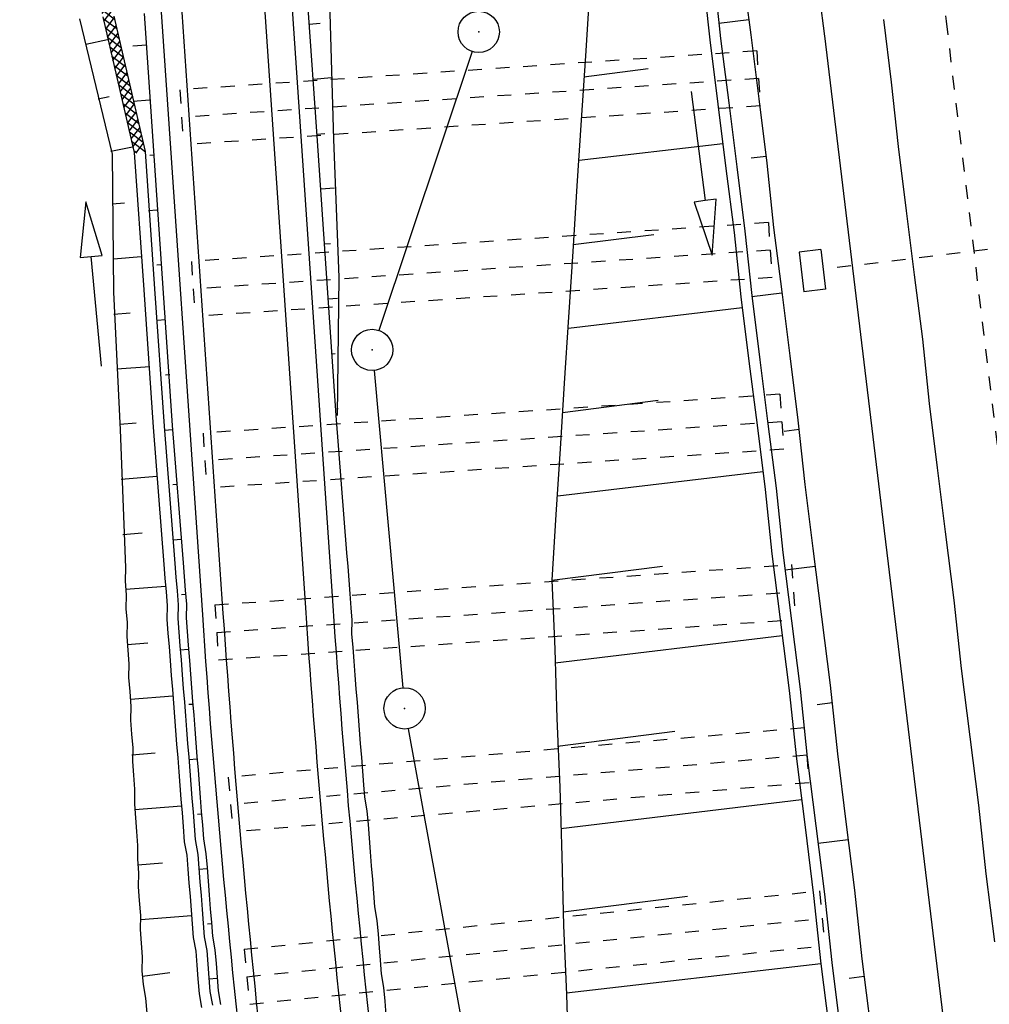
# Model space of a CAD drawing. Extents: x 447693 to 448165, y 439527 to 440695.
# Tile 48 of 88: x 447856 to 447891, y 440009 to 440045. Entities that reach past the tile are written whole.
import ezdxf

# ---------------------------------------------------------------- set-up
doc = ezdxf.new("R2010")
doc.units = 0
doc.header["$LTSCALE"] = 2
doc.header["$MEASUREMENT"] = 0
for name, pattern in [('ACAD_ISO05W100', [0.5, 0.25, -0.25]), ('ACAD_ISO10W100W', [0.5, 0.25, -0.25]), ('AUSGEZOGEN', [0]), ('PUNKTX2', [0.5, 0.25, -0.25]), ('STRICHLINIEX2', [0.5, 0.25, -0.25])]:
    doc.linetypes.add(name, pattern=pattern)
doc.layers.get('0').update_dxf_attribs({"linetype": 'AUSGEZOGEN'})
for name, color, linetype in [('209-GRENZL-BAB', 7, 'AUSGEZOGEN'), ('209-GRENZP-BAB', 7, 'AUSGEZOGEN'), ('DB-Bahnachse', 7, 'CONTINUOUS'), ('DB-Gleisachse', 7, 'CONTINUOUS'), ('DB-GRABEN', 15, 'AUSGEZOGEN'), ('DB-HZV-Stützscheiben', 15, 'CONTINUOUS'), ('DB-Ingenieurbauwerke', 15, 'CONTINUOUS'), ('DB-Kabelanlagen', 15, 'CONTINUOUS'), ('DB-Wegboeschungen', 15, 'CONTINUOUS'), ('DB-Wege', 15, 'CONTINUOUS'), ('FBRTOP', 250, 'AUSGEZOGEN')]:
    doc.layers.add(name, color=color, linetype=linetype)

# ---------------------------------------------------------------- blocks, each defined once
blk = doc.blocks.new('*X381')
at = {"color": 0, "linetype": 'ByBlock'}
for p, q in [((-324358.7252711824, -147758.806669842), (-323920.8525246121, -147320.9339232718)), ((-323912.8015521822, -147338.5127695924), (-323929.5717645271, -147321.7425572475)), ((-328216.7132677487, -148116.616099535), (-327778.8245818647, -147678.727413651)), ((-327642.7071871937, -148063.3798560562), (-328006.2663735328, -147699.820669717)), ((-327865.9870862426, -148084.0879695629), (-327428.0998493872, -147646.2007327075)), ((-327351.5157139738, -148036.373277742), (-327715.073901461, -147672.8150902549)), ((-327515.2609047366, -148051.5598395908), (-327077.3751169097, -147613.6740517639)), ((-327060.3242407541, -148009.3666994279), (-327423.8814293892, -147645.8095107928)), ((-327164.5347232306, -148019.0317096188), (-326726.6503844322, -147581.1473708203)), ((-326769.1327675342, -147982.3601211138), (-327132.6889573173, -147618.8039313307)), ((-326477.9412943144, -147955.3535427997), (-326841.4964852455, -147591.7983518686)), ((-326813.8085417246, -147986.5035796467), (-326375.9256519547, -147548.6206898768)), ((-326186.7498210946, -147928.3469644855), (-326550.3040131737, -147564.7927724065)), ((-326463.0823602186, -147953.9754496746), (-326025.2009194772, -147516.0940089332)), ((-325895.5583478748, -147901.3403861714), (-326259.1115411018, -147537.7871929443)), ((-326112.3561787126, -147921.4473197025), (-325674.4761869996, -147483.5673279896)), ((-325604.366874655, -147874.3338078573), (-325967.91906903, -147510.7816134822)), ((-325761.6299972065, -147888.9191897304), (-325323.7514545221, -147451.0406470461)), ((-325313.1754014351, -147847.3272295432), (-325676.7265969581, -147483.7760340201)), ((-325410.9038157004, -147856.3910597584), (-324973.0267220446, -147418.5139661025)), ((-325021.9839282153, -147820.320651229), (-325385.5341248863, -147456.770454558)), ((-324730.7924549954, -147793.3140729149), (-325094.3416528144, -147429.7648750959)), ((-325060.1776341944, -147823.8629297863), (-324622.3019895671, -147385.9872851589)), ((-324439.6009817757, -147766.3074946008), (-324803.1491807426, -147402.7592956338)), ((-324709.4514526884, -147791.3347998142), (-324271.5772570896, -147353.4606042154)), ((-324148.4095085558, -147739.3009162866), (-324511.9567086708, -147375.7537161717)), ((-323912.8015521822, -147656.7108211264), (-324220.764236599, -147348.7481367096)), ((-324007.9990896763, -147726.27853987), (-323912.8015521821, -147631.0810023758)), ((-332074.6891228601, -148474.413387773), (-331636.8083233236, -148036.5325882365)), ((-331428.2043186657, -148414.4573945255), (-331791.7582500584, -148050.9034631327)), ((-331723.9643141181, -148441.886630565), (-331286.0820655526, -148004.0043819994)), ((-331137.0118991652, -148387.451762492), (-331500.5668294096, -148023.8968322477)), ((-331373.2395053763, -148409.3598733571), (-330935.3558077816, -147971.4761757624)), ((-330845.8194796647, -148360.4461304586), (-331209.3754087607, -147996.8902013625)), ((-331022.5146966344, -148376.8331161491), (-330584.6295500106, -147938.9479695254)), ((-330554.6270601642, -148333.4404984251), (-330918.1839881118, -147969.8835704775)), ((-330671.7898878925, -148344.3063589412), (-330233.9032922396, -147906.4197632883)), ((-330263.4346406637, -148306.4348663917), (-330626.992567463, -147942.8769395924)), ((-329972.2422211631, -148279.4292343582), (-330335.8011468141, -147915.8703087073)), ((-330321.0650791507, -148311.7796017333), (-329883.1770344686, -147873.8915570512)), ((-329681.0498016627, -148252.4236023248), (-330044.6097261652, -147888.8636778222)), ((-329970.3402704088, -148279.2528445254), (-329532.4507766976, -147841.3633508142)), ((-329389.8573821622, -148225.4179702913), (-329753.4183055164, -147861.8570469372)), ((-329619.6154616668, -148246.7260873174), (-329181.7245189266, -147808.8351445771)), ((-329098.6649626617, -148198.4123382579), (-329462.2268848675, -147834.8504160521)), ((-329268.890652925, -148214.1993301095), (-328830.9987792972, -147776.3074564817)), ((-328807.473080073, -148171.4061693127), (-329171.0354642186, -147807.843785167)), ((-328918.1656307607, -148181.6723594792), (-328480.2740468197, -147743.7807755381)), ((-328516.2816068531, -148144.3995909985), (-328879.8437897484, -147780.8374081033)), ((-328225.0901336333, -148117.3930126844), (-328588.6513176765, -147753.8318286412)), ((-328567.4394492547, -148149.1442295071), (-328129.5493143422, -147711.2540945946)), ((-327933.8986604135, -148090.3864343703), (-328297.4588456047, -147726.8262491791)), ((-335953.8207457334, -148853.3664437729), (-335511.3861556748, -148410.9318537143)), ((-335599.2422054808, -148816.9859550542), (-335156.8076154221, -148374.5513649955)), ((-335202.9144702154, -148776.321912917), (-335563.0080198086, -148416.2283633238)), ((-334914.3261725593, -148746.7121590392), (-335274.4197221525, -148386.618609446)), ((-335244.6636652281, -148780.6054663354), (-334802.2290751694, -148338.1708762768)), ((-334625.7378749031, -148717.1024051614), (-334985.8314244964, -148357.0088555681)), ((-334890.0851249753, -148744.2249776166), (-334447.6505349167, -148301.7903875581)), ((-334337.149577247, -148687.4926512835), (-334697.2431268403, -148327.3991016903)), ((-334535.5065847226, -148707.8444888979), (-334093.071994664, -148265.4098988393)), ((-334048.5612795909, -148657.8828974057), (-334408.6548291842, -148297.7893478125)), ((-334180.9280444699, -148671.4640001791), (-333741.1658699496, -148231.7018256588)), ((-333757.7436746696, -148630.5024507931), (-334120.0665315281, -148268.1795939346)), ((-333466.5512551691, -148603.4968187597), (-333830.0981946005, -148239.9498793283)), ((-333828.3131665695, -148637.0471738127), (-333390.4396121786, -148199.1736194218)), ((-333175.3588356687, -148576.4911867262), (-333538.9067739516, -148212.9432484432)), ((-333477.5883578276, -148604.5204166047), (-333039.7133544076, -148166.6454131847)), ((-332884.1664161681, -148549.4855546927), (-333247.7153533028, -148185.9366175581)), ((-333126.8635490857, -148571.9936593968), (-332688.9870966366, -148134.1172069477)), ((-332592.9739966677, -148522.4799226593), (-332956.5239326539, -148158.929986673)), ((-332776.1387403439, -148539.4669021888), (-332338.2608388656, -148101.5890007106)), ((-332301.7815771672, -148495.4742906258), (-332665.332512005, -148131.9233557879)), ((-332425.4139316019, -148506.9401449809), (-331987.5345810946, -148069.0607944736)), ((-332010.5891576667, -148468.4686585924), (-332374.1410913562, -148104.9167249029)), ((-331719.3967381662, -148441.4630265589), (-332082.9496707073, -148077.9100940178)), ((-341050.9296257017, -149177.504550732), (-340650.2453120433, -148776.8202370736)), ((-340731.60795213, -149176.3809286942), (-340330.9236384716, -148775.6966150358)), ((-340214.0435247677, -149174.5597344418), (-340611.917887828, -148776.6853713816)), ((-340412.2862785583, -149175.2573066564), (-340011.6019648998, -148774.572992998)), ((-339896.9612154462, -149173.4439922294), (-340294.8355785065, -148775.5696291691)), ((-340092.9646049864, -149174.1336846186), (-339692.280291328, -148773.4493709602)), ((-339579.8789061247, -149172.3282500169), (-339977.753269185, -148774.4538869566)), ((-339773.6429314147, -149173.0100625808), (-339372.9586177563, -148772.3257489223)), ((-339262.7965968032, -149171.2125078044), (-339660.6709598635, -148773.3381447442)), ((-339454.3212578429, -149171.8864405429), (-339053.6369441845, -148771.2021268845)), ((-338954.5623397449, -149161.2487133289), (-339343.588650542, -148772.2224025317)), ((-339134.9995842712, -149170.7628185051), (-338702.5930179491, -148738.3562521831)), ((-338665.9740420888, -149131.638959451), (-339026.5063412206, -148771.1066603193)), ((-338790.449067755, -149144.4103535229), (-338348.0144776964, -148701.9757634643)), ((-338377.3857444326, -149102.0292055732), (-338737.4792940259, -148741.9356559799)), ((-338088.7974467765, -149072.4194516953), (-338448.8909963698, -148712.3259021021)), ((-338435.8705275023, -149108.0298648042), (-337993.4359374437, -148665.5952747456)), ((-337800.2091491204, -149042.8096978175), (-338160.3026987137, -148682.7161482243)), ((-338081.2919872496, -149071.6493760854), (-337638.857397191, -148629.2147860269)), ((-337511.6208514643, -149013.1999439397), (-337871.7144010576, -148653.1063943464)), ((-337726.7134469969, -149035.2688873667), (-337284.2788569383, -148592.8342973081)), ((-337223.0325538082, -148983.5901900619), (-337583.1261034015, -148623.4966404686)), ((-337372.1349067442, -148998.8883986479), (-336929.7003166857, -148556.4538085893)), ((-336934.4442561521, -148953.980436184), (-337294.5378057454, -148593.8868865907)), ((-337017.5563664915, -148962.5079099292), (-336575.121776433, -148520.0733198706)), ((-336645.855958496, -148924.3706823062), (-337005.9495080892, -148564.2771327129)), ((-336357.2676608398, -148894.7609284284), (-336717.3612104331, -148534.6673788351)), ((-336662.9778262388, -148926.1274212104), (-336220.5432361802, -148483.6928311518)), ((-336068.6793631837, -148865.1511745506), (-336428.772912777, -148505.0576249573)), ((-336308.3992859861, -148889.7469324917), (-335865.9646959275, -148447.3123424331)), ((-335780.0910655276, -148835.5414206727), (-336140.1846151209, -148475.4478710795)), ((-335491.5027678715, -148805.9316667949), (-335851.5963174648, -148445.8381172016)), ((-344053.8407824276, -148998.4351921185), (-343843.4620477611, -148788.0564574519)), ((-343701.948927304, -149186.8328987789), (-344053.8407824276, -148834.9410436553)), ((-343924.8246878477, -149187.6171490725), (-343524.1403741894, -148786.9328354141)), ((-343384.8666179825, -149185.7171565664), (-343782.7409810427, -148787.8427935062)), ((-343605.5030142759, -149186.4935270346), (-343204.8187006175, -148785.8092133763)), ((-343067.7843086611, -149184.6014143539), (-343465.6586717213, -148786.7270512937)), ((-343286.1813407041, -149185.3699049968), (-342885.4970270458, -148784.6855913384)), ((-342750.7019993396, -149183.4856721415), (-343148.5763623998, -148785.6113090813)), ((-342966.8596671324, -149184.246282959), (-342566.175353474, -148783.5619693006)), ((-342433.6196900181, -149182.369929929), (-342831.4940530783, -148784.4955668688)), ((-342647.5379935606, -149183.1226609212), (-342246.8536799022, -148782.4383472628)), ((-342116.5373806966, -149181.2541877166), (-342514.4117437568, -148783.3798246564)), ((-342328.2163199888, -149181.9990388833), (-341927.5320063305, -148781.314725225)), ((-341799.4550713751, -149180.1384455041), (-342197.3294344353, -148782.2640824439)), ((-342008.8946464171, -149180.8754168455), (-341608.2103327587, -148780.1911031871)), ((-341482.3727620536, -149179.0227032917), (-341880.2471251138, -148781.1483402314)), ((-341689.5729728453, -149179.7517948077), (-341288.8886591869, -148779.0674811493)), ((-341165.2904527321, -149177.9069610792), (-341563.1648157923, -148780.032598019)), ((-341370.2512992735, -149178.6281727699), (-340969.5669856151, -148777.9438591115)), ((-340848.2081434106, -149176.7912188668), (-341246.0825064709, -148778.9168558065)), ((-340531.1258340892, -149175.6754766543), (-340929.0001971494, -148777.801113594)), ((-344019.0312366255, -149187.9486409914), (-344053.8407824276, -149153.1390951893))]:
    blk.add_line(p, q, dxfattribs=at)
blk = doc.blocks.new('GST')
at = {"color": 0}
blk.add_circle((0, 0), 0.75, dxfattribs=at)
blk.add_point((0, 0), dxfattribs=at)

msp = doc.modelspace()

# ---------------------------------------------------------------- linework, layer by layer
at = {"layer": '209-GRENZL-BAB', "flags": 128}
for points in [[(447872.6319408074, 440043.7089628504), (447869.2383484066, 440033.5808465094)], [(447869.0683250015, 440032.123015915), (447870.1125551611, 440020.5969067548)], [(447870.3143789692, 440019.1121754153), (447880.1255786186, 439965.3378377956)]]:
    msp.add_lwpolyline(points, dxfattribs=at)
at = {"layer": 'DB-Bahnachse', "linetype": 'ACAD_ISO10W100W'}
for p, q in [((447887.8624216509, 440060.8870065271), (447889.8428512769, 440044.8084479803)), ((447889.8428512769, 440044.8084479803), (447891.9240408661, 440027.5330558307))]:
    msp.add_line(p, q, dxfattribs=at)
at = {"layer": 'DB-Gleisachse', "linetype": 'Continuous'}
for p, q in [((447887.5667252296, 440044.8737392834), (447887.8549386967, 440042.5918729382)), ((447887.8549386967, 440042.5918729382), (447888.0998209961, 440040.2541262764)), ((447888.0998209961, 440040.2541262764), (447888.3943012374, 440037.9226441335)), ((447888.3943012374, 440037.9226441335), (447888.6887814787, 440035.5911619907)), ((447888.6887814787, 440035.5911619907), (447888.98326172, 440033.2596798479)), ((447888.98326172, 440033.2596798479), (447889.2281251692, 440030.9219308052)), ((447889.2281251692, 440030.9219308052), (447889.5226054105, 440028.5904486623)), ((447889.5226054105, 440028.5904486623), (447889.8170808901, 440026.25900422)), ((447889.8170808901, 440026.25900422), (447890.1303569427, 440023.7787104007)), ((447890.1303569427, 440023.7787104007), (447890.3940360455, 440021.2921521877)), ((447890.3940360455, 440021.2921521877), (447890.7073120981, 440018.8118583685)), ((447890.7073120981, 440018.8118583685), (447891.0205881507, 440016.3315645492)), ((447891.0205881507, 440016.3315645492), (447891.2842474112, 440013.84500383)), ((447891.2842474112, 440013.84500383), (447891.5975234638, 440011.3647100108))]:
    msp.add_line(p, q, dxfattribs=at)
at = {"layer": 'DB-GRABEN', "linetype": 'Continuous'}
for p, q in [((447882.4542254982, 440046.6470465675), (447882.7487058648, 440044.3155634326)), ((447881.0156500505, 440046.46534582), (447881.260513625, 440044.1275957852)), ((447881.4124871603, 440046.5154687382), (447881.657369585, 440044.1777210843)), ((447876.8983531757, 440045.945306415), (447876.7463796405, 440043.5574334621)), ((447882.6797847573, 440044.8612310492), (447881.5884484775, 440044.7233887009)), ((447881.657369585, 440044.1777210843), (447881.9518450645, 440041.8462766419)), ((447882.7487058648, 440044.3155634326), (447883.0431813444, 440041.9841189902)), ((447881.260513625, 440044.1275957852), (447881.5549891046, 440041.7961513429)), ((447876.7463796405, 440043.5574334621), (447876.5881390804, 440041.2191782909)), ((447876.6915468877, 440042.7945802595), (447879.0230291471, 440043.0890605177)), ((447880.585526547, 440042.2581852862), (447881.0970809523, 440038.2910313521)), ((447881.5549891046, 440041.7961513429), (447881.8494693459, 440039.4646692)), ((447881.9518450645, 440041.8462766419), (447882.2463253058, 440039.5147944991)), ((447883.0431813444, 440041.9841189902), (447883.3376615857, 440039.6526368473)), ((447876.5881390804, 440041.2191782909), (447876.436166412, 440038.8313064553)), ((447881.7366897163, 440040.3575769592), (447876.5218143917, 440039.7492758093)), ((447883.3063368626, 440039.9006434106), (447882.7606692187, 440039.8317222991)), ((447882.2463253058, 440039.5147944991), (447882.5408055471, 440037.1833123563)), ((447883.3376615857, 440039.6526368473), (447883.5825250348, 440037.3148878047)), ((447881.8494693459, 440039.4646692), (447882.1439495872, 440037.1331870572)), ((447876.436166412, 440038.8313064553), (447876.2841879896, 440036.4434721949)), ((447881.0970809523, 440038.2910313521), (447880.7003655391, 440038.2398759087)), ((447880.7003655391, 440038.2398759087), (447881.352858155, 440036.307454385)), ((447881.4937963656, 440038.3421867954), (447881.0970809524, 440038.2910313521)), ((447881.352858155, 440036.307454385), (447881.4937963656, 440038.3421867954)), ((447876.3024790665, 440036.6977455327), (447879.2292269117, 440037.0674114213)), ((447882.1439495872, 440037.1331870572), (447882.3888328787, 440034.7954405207)), ((447882.5408055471, 440037.1833123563), (447882.7856699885, 440034.8455634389)), ((447883.5825250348, 440037.3148878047), (447883.8770052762, 440034.9834056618)), ((447876.2841879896, 440036.4434721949), (447876.132214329, 440034.0556002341)), ((447882.7856699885, 440034.8455634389), (447883.0801502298, 440032.514081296)), ((447883.8832721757, 440034.9337888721), (447882.791936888, 440034.7959466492)), ((447883.8770052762, 440034.9834056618), (447884.1714855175, 440032.651923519)), ((447882.3888328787, 440034.7954405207), (447882.68331312, 440032.4639583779)), ((447882.438958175, 440034.3985845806), (447876.1327416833, 440033.652479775)), ((447876.132214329, 440034.0556002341), (447875.9802595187, 440031.6677306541)), ((447882.68331312, 440032.4639583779), (447882.9777933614, 440030.132476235)), ((447883.0801502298, 440032.514081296), (447883.3746304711, 440030.1825991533)), ((447884.1714855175, 440032.651923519), (447884.4659657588, 440030.3204413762)), ((447875.9802595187, 440031.6677306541), (447875.8282868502, 440029.2798588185)), ((447875.9134074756, 440030.6009486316), (447879.3858229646, 440031.0395356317)), ((447884.4659657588, 440030.3204413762), (447884.7108480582, 440027.9826947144)), ((447882.9777933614, 440030.132476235), (447883.2722736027, 440027.8009940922)), ((447883.3746304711, 440030.1825991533), (447883.6691107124, 440027.8511170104)), ((447884.5098242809, 440029.9732012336), (447883.964156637, 440029.9042801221)), ((447875.8282868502, 440029.2798588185), (447875.6763131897, 440026.8919868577)), ((447883.1908188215, 440028.445894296), (447875.7436700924, 440027.5556828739)), ((447883.2722736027, 440027.8009940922), (447883.5171322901, 440025.46328275)), ((447883.6691107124, 440027.8511170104), (447883.91398825, 440025.5134080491)), ((447884.7108480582, 440027.9826947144), (447885.0053235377, 440025.651250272)), ((447875.6763131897, 440026.8919868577), (447875.5243396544, 440024.5041139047)), ((447885.0053235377, 440025.651250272), (447885.3185995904, 440023.1709564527)), ((447883.5171322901, 440025.46328275), (447883.8304083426, 440022.9829889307)), ((447883.91398825, 440025.5134080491), (447884.2272643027, 440023.0331142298)), ((447875.5243396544, 440024.5041139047), (447879.542403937, 440025.0116196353)), ((447885.0867784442, 440025.0063490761), (447883.9954431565, 440024.8685068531)), ((447875.5243396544, 440024.5041139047), (447875.639187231, 440021.9987573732)), ((447884.2272643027, 440023.0331142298), (447884.5405403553, 440020.5528204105)), ((447885.3185995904, 440023.1709564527), (447885.631875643, 440020.6906626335)), ((447883.8304083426, 440022.9829889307), (447884.1436843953, 440020.5026951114)), ((447883.8930674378, 440022.4868994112), (447875.652225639, 440021.4964397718)), ((447875.639187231, 440021.9987573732), (447875.7044378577, 440019.4871364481)), ((447884.5405403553, 440020.5528204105), (447884.8042194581, 440018.0662621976)), ((447885.631875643, 440020.6906626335), (447885.8955358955, 440018.2041020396)), ((447884.1436843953, 440020.5026951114), (447884.407362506, 440018.0161367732)), ((447885.7133305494, 440020.0457614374), (447885.1676629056, 440019.976840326)), ((447875.7044378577, 440019.4871364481), (447875.8192864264, 440016.9817800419)), ((447875.7305325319, 440018.4825035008), (447879.9966410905, 440019.0213387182)), ((447884.8042194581, 440018.0662621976), (447885.1174955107, 440015.5859683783)), ((447885.8955358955, 440018.2041020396), (447886.2088119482, 440015.7238082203)), ((447884.407362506, 440018.0161367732), (447884.7206385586, 440015.5358429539)), ((447875.8192864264, 440016.9817800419), (447875.8845370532, 440014.4701591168)), ((447884.5953300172, 440016.5279455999), (447875.858437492, 440015.4748307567)), ((447884.7206385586, 440015.5358429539), (447885.0339146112, 440013.0555491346)), ((447885.1174955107, 440015.5859683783), (447885.4307715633, 440013.105674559)), ((447886.2088119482, 440015.7238082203), (447886.5220880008, 440013.243514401)), ((447886.2902668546, 440015.0789070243), (447885.1989504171, 440014.9410671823)), ((447875.8845370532, 440014.4701591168), (447875.9497866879, 440011.9585380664)), ((447875.9367255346, 440012.4608921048), (447880.4508595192, 440013.031054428)), ((447885.0339146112, 440013.0555491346), (447885.297593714, 440010.5689909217)), ((447885.4307715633, 440013.105674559), (447885.6944308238, 440010.6191138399)), ((447886.5220880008, 440013.243514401), (447886.7857661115, 440010.7569560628)), ((447875.9497866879, 440011.9585380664), (447876.0646352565, 440009.4531816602)), ((447885.297593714, 440010.5689909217), (447876.0583683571, 440009.5027984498)), ((447885.297593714, 440010.5689909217), (447885.6108697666, 440008.0886971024)), ((447885.6944308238, 440010.6191138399), (447886.0077068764, 440008.1388200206)), ((447886.7857661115, 440010.7569560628), (447887.0990421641, 440008.2766622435)), ((447886.867221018, 440010.1120548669), (447886.3215533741, 440010.0431337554)), ((447876.0646352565, 440009.4531816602), (447876.1236189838, 440006.9911775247))]:
    msp.add_line(p, q, dxfattribs=at)
at = {"layer": 'DB-HZV-Stützscheiben', "linetype": 'PUNKTX2'}
for p, q in [((447882.9660806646, 440043.7292359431), (447862.0135850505, 440042.3175266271)), ((447882.9660806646, 440043.7292359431), (447883.1005291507, 440041.7337602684)), ((447862.0135850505, 440042.3175266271), (447862.1480335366, 440040.3220509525)), ((447883.1005291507, 440041.7337602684), (447862.1480335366, 440040.3220509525)), ((447883.3891846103, 440037.4935733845), (447862.4366889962, 440036.0818640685)), ((447883.3891846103, 440037.4935733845), (447883.5236330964, 440035.4980977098)), ((447862.4366889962, 440036.0818640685), (447862.5711374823, 440034.0863883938)), ((447883.5236330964, 440035.4980977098), (447862.5711374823, 440034.0863883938)), ((447883.812288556, 440031.2579108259), (447862.8597929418, 440029.8462015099)), ((447883.812288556, 440031.2579108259), (447883.9467370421, 440029.2624351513)), ((447862.8597929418, 440029.8462015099), (447862.994241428, 440027.8507258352)), ((447883.9467370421, 440029.2624351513), (447862.994241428, 440027.8507258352)), ((447863.2856602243, 440023.608429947), (447884.2344979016, 440025.0734199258)), ((447884.2344979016, 440025.0734199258), (447884.3740207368, 440023.0782926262)), ((447863.2856602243, 440023.6084299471), (447863.4251830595, 440021.6133026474)), ((447863.4251830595, 440021.6133026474), (447884.3740207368, 440023.0782926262)), ((447884.695832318, 440019.1421045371), (447863.7724697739, 440017.3496493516)), ((447884.695832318, 440019.1421045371), (447884.8665423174, 440017.1494034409)), ((447863.7724697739, 440017.3496493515), (447863.9431797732, 440015.3569482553)), ((447884.8665423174, 440017.1494034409), (447863.9431797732, 440015.3569482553)), ((447864.3526283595, 440011.0990426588), (447885.2453972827, 440013.2185243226)), ((447885.2453972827, 440013.2185243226), (447885.4472526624, 440011.2287369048)), ((447864.3526283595, 440011.0990426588), (447864.5544837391, 440009.1092552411)), ((447864.5544837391, 440009.1092552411), (447885.4472526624, 440011.2287369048))]:
    msp.add_line(p, q, dxfattribs=at)
at = {"layer": 'DB-HZV-Stützscheiben', "linetype": 'ACAD_ISO05W100'}
for p, q in [((447883.0333049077, 440042.7314981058), (447862.0808092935, 440041.3197887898)), ((447883.4564088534, 440036.4958355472), (447862.5039132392, 440035.0841262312)), ((447883.879512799, 440030.2601729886), (447862.9270171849, 440028.8484636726)), ((447863.3554216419, 440022.6108662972), (447884.3042593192, 440024.075856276)), ((447884.7811873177, 440018.145753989), (447863.8578247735, 440016.3532988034)), ((447864.4535560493, 440010.10414895), (447885.3463249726, 440012.2236306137))]:
    msp.add_line(p, q, dxfattribs=at)
at = {"layer": 'DB-Ingenieurbauwerke', "linetype": 'Continuous'}
for p, q in [((447883.4457986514, 440060.3430018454), (447885.4262282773, 440044.2644432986)), ((447885.4247961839, 440044.2761989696), (447887.5059857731, 440027.0008068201)), ((447887.5062586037, 440026.9985469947), (447889.8004737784, 440008.036571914))]:
    msp.add_line(p, q, dxfattribs=at)
at = {"layer": 'DB-Kabelanlagen', "linetype": 'STRICHLINIEX2'}
msp.add_line((447896.3091889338, 440037.1139155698), (447885.3731444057, 440035.7965341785), dxfattribs=at)
at = {"layer": 'DB-Kabelanlagen', "linetype": 'Continuous'}
for p, q in [((447885.2971973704, 440036.5171433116), (447884.5029477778, 440036.4213958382)), ((447884.5029477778, 440036.4213958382), (447884.6764822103, 440034.9818175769)), ((447885.2971973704, 440036.5171433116), (447885.4707318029, 440035.0775650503)), ((447885.4707318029, 440035.0775650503), (447884.6764822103, 440034.9818175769))]:
    msp.add_line(p, q, dxfattribs=at)
at = {"layer": 'DB-Wegboeschungen', "linetype": 'Continuous'}
for p, q in [((447866.6562206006, 440045.4512000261), (447866.9984487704, 440040.4626753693)), ((447867.4537561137, 440045.5139335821), (447867.5966151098, 440040.509726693)), ((447858.3739369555, 440044.900051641), (447859.5635576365, 440039.978182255)), ((447859.2213105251, 440044.9667054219), (447860.3610931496, 440040.0409158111)), ((447859.6200877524, 440044.9980729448), (447860.7598514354, 440040.0722818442)), ((447860.7166874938, 440045.0843306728), (447861.0589346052, 440040.095807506)), ((447866.7150310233, 440044.7035394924), (447867.113789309, 440044.7349055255)), ((447859.3876583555, 440044.1271737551), (447858.5979661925, 440043.9647272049)), ((447860.8068683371, 440043.9378560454), (447860.3084149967, 440043.8986480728)), ((447866.8718656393, 440042.7096913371), (447867.5198500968, 440042.7606613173)), ((447859.0538840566, 440041.9944037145), (447859.4487206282, 440042.0756267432)), ((447860.913864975, 440041.9400866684), (447860.315718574, 440041.8930369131)), ((447866.9788433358, 440040.7119204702), (447867.2779265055, 440040.7354461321)), ((447860.2955533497, 440040.236383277), (447859.5058601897, 440040.0739366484)), ((447866.9984487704, 440040.4626753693), (447867.3406968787, 440035.4741522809)), ((447867.5966151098, 440040.509726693), (447867.7893111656, 440035.5094399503)), ((447859.5635576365, 440039.978182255), (447859.606722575, 440034.9661335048)), ((447860.3610931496, 440040.0409158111), (447860.7033223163, 440035.0523912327)), ((447860.7598514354, 440040.0722818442), (447861.1020995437, 440035.0837587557)), ((447861.0706966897, 440039.9462753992), (447860.9211645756, 440039.9345133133)), ((447861.0589346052, 440040.095807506), (447861.4011827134, 440035.1072844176)), ((447867.1356779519, 440038.718072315), (447867.6341502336, 440038.7572817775)), ((447858.6071747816, 440038.2520991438), (447858.3953112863, 440036.2235249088)), ((447859.1918293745, 440036.2980831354), (447858.6071747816, 440038.2520991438)), ((447859.5551574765, 440038.1719586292), (447860.0037727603, 440038.207246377)), ((447861.1776942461, 440037.9485070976), (447860.8786110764, 440037.9249814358)), ((447867.2426755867, 440036.7203030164), (447867.4919017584, 440036.7399069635)), ((447858.7935703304, 440036.2608040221), (447859.1918293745, 440036.2980831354)), ((447858.3953112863, 440036.2235249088), (447858.7935703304, 440036.2608040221)), ((447859.1663614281, 440032.2782137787), (447858.7935703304, 440036.2608040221)), ((447860.6092226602, 440036.2486859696), (447859.6123169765, 440036.1702701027)), ((447861.3345289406, 440035.9546579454), (447861.184977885, 440035.9428943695)), ((447867.3406968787, 440035.4741522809), (447867.6829250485, 440030.4856276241)), ((447867.7893111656, 440035.5094399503), (447867.7327820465, 440030.4895493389)), ((447859.606722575, 440034.9661335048), (447859.8492566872, 440029.9697669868)), ((447860.7033223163, 440035.0523912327), (447861.0455694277, 440030.0638680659)), ((447861.1020995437, 440035.0837587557), (447861.4443277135, 440030.095234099)), ((447861.4011827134, 440035.1072844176), (447861.7434108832, 440030.1187597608)), ((447867.3995073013, 440034.7264917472), (447867.7484275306, 440034.7539375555)), ((447859.6196006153, 440034.1646573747), (447860.2177669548, 440034.2117086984)), ((447861.4913635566, 440033.9608097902), (447861.192280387, 440033.9372841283)), ((447867.5563419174, 440032.7326435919), (447867.656035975, 440032.7404854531)), ((447860.9228920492, 440032.2609876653), (447859.7265972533, 440032.1668879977)), ((447861.6481982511, 440031.966960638), (447861.4986471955, 440031.9551970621)), ((447867.7131766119, 440030.7387944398), (447867.7630136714, 440030.7427145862)), ((447859.8335728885, 440030.1691560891), (447860.4317382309, 440030.2162073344)), ((447867.6829250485, 440030.4856276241), (447868.0750102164, 440025.5010246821)), ((447859.8492566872, 440029.9697669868), (447860.0419716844, 440024.969481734)), ((447861.0455694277, 440030.0638680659), (447861.4376545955, 440025.0792651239)), ((447861.4443277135, 440030.095234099), (447861.8364128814, 440025.1106311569)), ((447861.7551729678, 440029.969227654), (447861.4560897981, 440029.9457019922)), ((447861.7434108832, 440030.1187597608), (447862.1354960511, 440025.1341568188)), ((447861.1867203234, 440028.269408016), (447859.8907314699, 440028.1674664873)), ((447861.9120075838, 440027.9753794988), (447861.7624754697, 440027.9636174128)), ((447859.9478720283, 440026.1657764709), (447860.6457134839, 440026.2206681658)), ((447862.0688422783, 440025.9815303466), (447861.7697591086, 440025.9580046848)), ((447868.0750102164, 440025.5010246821), (447868.1142181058, 440025.0025723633)), ((447860.0419716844, 440024.969481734), (447860.0313225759, 440024.4671077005)), ((447861.4376545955, 440025.0792651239), (447861.476862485, 440024.580812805)), ((447861.8364128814, 440025.1106311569), (447861.8756207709, 440024.6121788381)), ((447862.1354960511, 440025.1341568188), (447862.1747039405, 440024.6357045)), ((447868.1142181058, 440025.0025723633), (447868.1534260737, 440024.5041190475)), ((447860.0313225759, 440024.4671077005), (447860.0705335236, 440023.9686165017)), ((447861.476862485, 440024.580812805), (447861.5160734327, 440024.0823216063)), ((447861.8756207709, 440024.6121788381), (447861.9148317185, 440024.1136876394)), ((447862.1747039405, 440024.6357045), (447862.2139148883, 440024.1372133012)), ((447868.1534260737, 440024.5041190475), (447868.1926339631, 440024.0056667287)), ((447861.5003896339, 440024.2817107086), (447860.0548497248, 440024.168005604)), ((447861.9148317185, 440024.1136876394), (447861.954039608, 440023.6152353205)), ((447862.2139148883, 440024.1372133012), (447862.2531227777, 440023.6387609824)), ((447860.0705335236, 440023.9686165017), (447860.0599043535, 440023.4662440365)), ((447861.5160734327, 440024.0823216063), (447861.5552813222, 440023.5838692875)), ((447862.2256768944, 440023.9876821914), (447862.0761447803, 440023.9759201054)), ((447868.1926339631, 440024.0056667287), (447868.231841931, 440023.5072134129)), ((447860.0599043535, 440023.4662440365), (447860.0991122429, 440022.9677917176)), ((447861.5552813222, 440023.5838692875), (447861.5446511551, 440023.0814967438)), ((447861.954039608, 440023.6152353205), (447861.9434094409, 440023.1128627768)), ((447862.2531227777, 440023.6387609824), (447862.2424926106, 440023.1363884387)), ((447868.231841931, 440023.5072134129), (447868.267131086, 440023.0585802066)), ((447861.5446511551, 440023.0814967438), (447861.5838591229, 440022.583043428)), ((447861.9434094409, 440023.1128627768), (447861.9826174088, 440022.6144094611)), ((447862.2424926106, 440023.1363884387), (447862.2817005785, 440022.6379351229)), ((447868.267131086, 440023.0585802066), (447868.2565009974, 440022.556206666)), ((447860.0991122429, 440022.9677917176), (447860.0884632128, 440022.4654166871)), ((447860.0884632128, 440022.4654166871), (447860.1276711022, 440021.9669643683)), ((447861.5838591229, 440022.583043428), (447861.6230670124, 440022.0845911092)), ((447861.9826174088, 440022.6144094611), (447862.0218252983, 440022.1159571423)), ((447862.2817005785, 440022.6379351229), (447862.3209084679, 440022.1394828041)), ((447868.2565009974, 440022.556206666), (447868.2957088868, 440022.0577543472)), ((447860.1119903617, 440022.1663145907), (447860.8596888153, 440022.2251280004)), ((447860.1276711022, 440021.9669643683), (447860.1668820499, 440021.4684731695)), ((447861.6230670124, 440022.0845911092), (447861.6622779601, 440021.5860999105)), ((447862.0218252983, 440022.1159571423), (447862.061036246, 440021.6174659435)), ((447862.3326735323, 440021.9899128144), (447862.0335903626, 440021.9663871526)), ((447862.3209084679, 440022.1394828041), (447862.3640380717, 440021.5911734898)), ((447868.2957088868, 440022.0577543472), (447868.3349198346, 440021.5592631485)), ((447862.061036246, 440021.6174659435), (447862.1041658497, 440021.0691566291)), ((447860.1668820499, 440021.4684731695), (447860.1562518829, 440020.9661006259)), ((447861.6622779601, 440021.5860999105), (447861.7054075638, 440021.0377905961)), ((447862.3640380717, 440021.5911734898), (447862.4032490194, 440021.092682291)), ((447868.3349198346, 440021.5592631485), (447868.374127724, 440021.0608108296)), ((447860.1562518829, 440020.9661006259), (447860.1954597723, 440020.4676483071)), ((447861.7054075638, 440021.0377905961), (447861.7446154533, 440020.5393382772)), ((447862.1041658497, 440021.0691566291), (447862.1433737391, 440020.5707043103)), ((447862.4032490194, 440021.092682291), (447862.4424569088, 440020.5942299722)), ((447868.374127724, 440021.0608108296), (447868.4133356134, 440020.5623585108)), ((447861.7446154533, 440020.5393382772), (447861.7838233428, 440020.0408859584)), ((447862.1433737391, 440020.5707043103), (447862.1825816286, 440020.0722519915)), ((447862.4424569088, 440020.5942299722), (447862.4816647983, 440020.0957776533)), ((447868.4133356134, 440020.5623585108), (447868.4525435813, 440020.063905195)), ((447860.1954597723, 440020.4676483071), (447860.238589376, 440019.9193389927)), ((447861.7642179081, 440020.2901310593), (447860.2189839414, 440020.1685840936)), ((447860.238589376, 440019.9193389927), (447860.2279413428, 440019.4169640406)), ((447861.7838233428, 440020.0408859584), (447861.8230313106, 440019.5424326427)), ((447862.1825816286, 440020.0722519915), (447862.2217895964, 440019.5737986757)), ((447862.489505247, 440019.9961015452), (447862.3399541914, 440019.9843379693)), ((447862.4816647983, 440020.0957776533), (447862.5208727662, 440019.5973243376)), ((447868.4525435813, 440020.063905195), (447868.4917514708, 440019.5654528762)), ((447861.8230313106, 440019.5424326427), (447861.8622392, 440019.0439803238)), ((447862.2217895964, 440019.5737986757), (447862.2609974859, 440019.0753463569)), ((447862.5208727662, 440019.5973243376), (447862.5600806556, 440019.0988720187)), ((447868.4917514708, 440019.5654528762), (447868.5309624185, 440019.0669616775)), ((447860.2279413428, 440019.4169640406), (447860.2671492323, 440018.9185117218)), ((447862.5600806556, 440019.0988720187), (447862.5992916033, 440018.60038082)), ((447860.2671492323, 440018.9185117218), (447860.30636018, 440018.420020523)), ((447861.8622392, 440019.0439803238), (447861.9014501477, 440018.5454891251)), ((447862.2609974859, 440019.0753463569), (447862.3002084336, 440018.5768551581)), ((447868.5309624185, 440019.0669616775), (447868.5701703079, 440018.5685093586)), ((447860.30636018, 440018.420020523), (447860.2957300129, 440017.9176479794)), ((447861.9014501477, 440018.5454891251), (447861.9406580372, 440018.0470368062)), ((447862.3002084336, 440018.5768551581), (447862.3394163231, 440018.0784028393)), ((447862.5992916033, 440018.60038082), (447862.6384994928, 440018.1019285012)), ((447868.5701703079, 440018.5685093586), (447868.6093781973, 440018.0700570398)), ((447860.2761245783, 440018.1668930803), (447861.1234981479, 440018.2335468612)), ((447861.9406580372, 440018.0470368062), (447861.9798659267, 440017.5485844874)), ((447862.3394163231, 440018.0784028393), (447862.3786242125, 440017.5799505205)), ((447862.6384994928, 440018.1019285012), (447862.6777073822, 440017.6034761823)), ((447868.6093781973, 440018.0700570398), (447868.6485861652, 440017.571603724)), ((447860.2957300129, 440017.9176479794), (447860.3349379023, 440017.4191956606)), ((447862.646339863, 440018.00225339), (447862.3472566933, 440017.9787277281)), ((447860.3349379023, 440017.4191956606), (447860.3741458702, 440016.9207423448)), ((447861.9798659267, 440017.5485844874), (447862.0190738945, 440017.0501311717)), ((447862.3786242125, 440017.5799505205), (447862.4178321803, 440017.0814972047)), ((447862.6777073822, 440017.6034761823), (447862.7169153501, 440017.1050228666)), ((447868.6485861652, 440017.571603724), (447868.6877940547, 440017.0731514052)), ((447862.0190738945, 440017.0501311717), (447862.0582817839, 440016.5516788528)), ((447862.4178321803, 440017.0814972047), (447862.4570400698, 440016.5830448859)), ((447862.7169153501, 440017.1050228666), (447862.7561232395, 440016.6065705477)), ((447868.6877940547, 440017.0731514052), (447868.7230832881, 440016.624517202)), ((447860.3741458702, 440016.9207423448), (447860.3674384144, 440016.368512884)), ((447862.7561232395, 440016.6065705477), (447862.7953341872, 440016.108079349)), ((447868.7230832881, 440016.624517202), (447868.8121292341, 440016.129985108)), ((447860.3674384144, 440016.368512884), (447860.4066463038, 440015.8700605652)), ((447862.0778872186, 440016.3024337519), (447860.3831221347, 440016.1691247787)), ((447862.0582817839, 440016.5516788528), (447862.0974927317, 440016.0531876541)), ((447862.4570400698, 440016.5830448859), (447862.4962510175, 440016.0845536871)), ((447862.0974927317, 440016.0531876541), (447862.1367006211, 440015.5547353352)), ((447862.4962510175, 440016.0845536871), (447862.535458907, 440015.5861013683)), ((447862.8031745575, 440016.0084042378), (447862.6536235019, 440015.9966406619)), ((447862.7953341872, 440016.108079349), (447862.8345420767, 440015.6096270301)), ((447868.8121292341, 440016.129985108), (447868.851337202, 440015.6315317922)), ((447860.4066463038, 440015.8700605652), (447860.4458542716, 440015.3716072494)), ((447862.1367006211, 440015.5547353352), (447862.1798302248, 440015.0064260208)), ((447862.535458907, 440015.5861013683), (447862.5746667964, 440015.0876490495)), ((447862.8345420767, 440015.6096270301), (447862.8737499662, 440015.1111747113)), ((447868.851337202, 440015.6315317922), (447868.8905450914, 440015.1330794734)), ((447860.4458542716, 440015.3716072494), (447860.4850651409, 440014.8731170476)), ((447860.4850651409, 440014.8731170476), (447860.4744160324, 440014.370743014)), ((447862.1798302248, 440015.0064260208), (447862.2688761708, 440014.5118939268)), ((447862.5746667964, 440015.0876490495), (447862.6676344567, 440014.5432599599)), ((447862.8737499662, 440015.1111747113), (447862.9667176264, 440014.5667856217)), ((447868.8905450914, 440015.1330794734), (447868.9297560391, 440014.6345882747)), ((447862.2688761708, 440014.5118939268), (447862.3080841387, 440014.0134406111)), ((447862.6676344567, 440014.5432599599), (447862.7068424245, 440014.0448066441)), ((447862.9667176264, 440014.5667856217), (447863.0059255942, 440014.068332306)), ((447868.9297560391, 440014.6345882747), (447868.9689639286, 440014.1361359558)), ((447860.4744160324, 440014.370743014), (447860.5136240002, 440013.8722896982)), ((447860.4900998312, 440014.1713539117), (447861.387329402, 440014.2419293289)), ((447868.9689639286, 440014.1361359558), (447869.008171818, 440013.637683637)), ((447860.5136240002, 440013.8722896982), (447860.5029938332, 440013.3699171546)), ((447862.3080841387, 440014.0134406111), (447862.3472920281, 440013.5149882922)), ((447862.7068424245, 440014.0448066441), (447862.7460503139, 440013.5463543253)), ((447863.00984723, 440014.0184763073), (447862.7107640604, 440013.9949506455)), ((447863.0059255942, 440014.068332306), (447863.0451334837, 440013.5698799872)), ((447862.3472920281, 440013.5149882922), (447862.386499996, 440013.0165349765)), ((447862.7460503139, 440013.5463543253), (447862.7852582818, 440013.0479010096)), ((447863.0451334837, 440013.5698799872), (447863.0843414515, 440013.0714266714)), ((447869.008171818, 440013.637683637), (447869.0473797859, 440013.1392303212)), ((447860.5029938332, 440013.3699171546), (447860.5422018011, 440012.8714638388)), ((447862.7852582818, 440013.0479010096), (447862.8244691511, 440012.5494108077)), ((447863.0843414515, 440013.0714266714), (447863.1235523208, 440012.5729364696)), ((447869.0473797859, 440013.1392303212), (447869.0865876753, 440012.6407780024)), ((447860.5422018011, 440012.8714638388), (447860.5853314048, 440012.3231545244)), ((447862.386499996, 440013.0165349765), (447862.4257108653, 440012.5180447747)), ((447860.5853314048, 440012.3231545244), (447860.574686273, 440011.8207426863)), ((447862.4413946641, 440012.3186556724), (447860.5970964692, 440012.1735845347)), ((447862.4257108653, 440012.5180447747), (447862.4649187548, 440012.0195924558)), ((447862.8244691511, 440012.5494108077), (447862.8636770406, 440012.0509584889)), ((447863.1235523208, 440012.5729364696), (447863.1627602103, 440012.0744841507)), ((447869.0865876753, 440012.6407780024), (447869.175655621, 440012.1462085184)), ((447862.4649187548, 440012.0195924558), (447862.5041267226, 440011.5211391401)), ((447862.8636770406, 440012.0509584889), (447862.9028850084, 440011.5525051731)), ((447863.1666819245, 440012.0246271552), (447863.0171498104, 440012.0128650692)), ((447863.1627602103, 440012.0744841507), (447863.2019681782, 440011.576030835)), ((447869.175655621, 440012.1462085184), (447869.2148635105, 440011.6477561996)), ((447860.574686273, 440011.8207426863), (447860.6138941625, 440011.3222903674)), ((447869.2148635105, 440011.6477561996), (447869.2540714, 440011.1493038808)), ((447860.6138941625, 440011.3222903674), (447860.6531021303, 440010.8238370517)), ((447862.5041267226, 440011.5211391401), (447862.5931726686, 440011.026607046)), ((447862.9028850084, 440011.5525051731), (447862.9919498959, 440011.057974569)), ((447863.2019681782, 440011.576030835), (447863.2910330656, 440011.0815002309)), ((447862.5931726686, 440011.026607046), (447862.6323806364, 440010.5281537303)), ((447862.9919498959, 440011.057974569), (447863.0311578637, 440010.5595212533)), ((447863.2910330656, 440011.0815002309), (447863.3302410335, 440010.5830469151)), ((447869.2540714, 440011.1493038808), (447869.2893606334, 440010.7006696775)), ((447860.6531021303, 440010.8238370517), (447860.6424719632, 440010.3214645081)), ((447862.6323806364, 440010.5281537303), (447862.6715915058, 440010.0296635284)), ((447863.0311578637, 440010.5595212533), (447863.070368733, 440010.0610310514)), ((447863.3302410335, 440010.5830469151), (447863.3694519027, 440010.0845567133)), ((447869.2893606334, 440010.7006696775), (447869.3285686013, 440010.2022163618)), ((447860.6424719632, 440010.3214645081), (447860.6816799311, 440009.8230111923)), ((447860.6581557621, 440010.1220754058), (447861.651158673, 440010.2503497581)), ((447869.3285686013, 440010.2022163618), (447869.4176135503, 440009.7076841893)), ((447860.6816799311, 440009.8230111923), (447860.7707288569, 440009.3284412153)), ((447862.6715915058, 440010.0296635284), (447862.7147211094, 440009.4813542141)), ((447863.070368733, 440010.0610310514), (447863.1095766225, 440009.5625787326)), ((447863.3733706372, 440010.0347376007), (447863.0742874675, 440010.0112119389)), ((447863.3694519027, 440010.0845567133), (447863.4086597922, 440009.5861043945)), ((447862.7147211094, 440009.4813542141), (447862.803785, 440008.9868235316)), ((447863.1095766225, 440009.5625787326), (447863.1986216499, 440009.0680455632)), ((447863.4086597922, 440009.5861043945), (447863.4977048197, 440009.0915712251)), ((447869.4176135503, 440009.7076841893), (447869.4568214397, 440009.2092318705)), ((447860.7707288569, 440009.3284412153), (447860.8138584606, 440008.7801319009)), ((447869.4568214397, 440009.2092318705), (447869.4960294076, 440008.7107785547))]:
    msp.add_line(p, q, dxfattribs=at)
at = {"layer": 'DB-Wege', "linetype": 'Continuous'}
for p, q in [((447859.2541651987, 440086.7424436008), (447863.5822309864, 440023.3000209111)), ((447862.2472084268, 440086.9466301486), (447866.5752742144, 440023.5042074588)), ((447858.5621661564, 440085.8666907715), (447862.8339701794, 440023.2489742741)), ((447866.0818060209, 440045.4300987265), (447867.5729552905, 440023.5722696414))]:
    msp.add_line(p, q, dxfattribs=at)
for major_axis, ratio, start_param, end_param in [((394.8782567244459, 53.60420574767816), 0.9999999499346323, 3.07478354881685, 3.165044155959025), ((393.888518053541, 53.46104993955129), 0.999999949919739, 3.074805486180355, 3.165066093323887), ((398.5958946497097, 54.09596794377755), 0.9999999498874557, 3.074815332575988, 3.165075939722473), ((397.8531886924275, 53.99156167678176), 0.9999999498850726, 3.074824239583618, 3.165084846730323)]:
    msp.add_ellipse((448264.1511830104, 440050.6269872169), major_axis=major_axis, ratio=ratio, start_param=start_param, end_param=end_param, dxfattribs=at)
at = {"layer": 'FBRTOP'}
msp.add_lwpolyline([(447863.7567803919, 440675.1221311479, 8.153809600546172e-07), (447863.9102934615, 440674.157406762, -7.319801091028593e-07), (447871.7677728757, 440624.7785361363), (447883.5537788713, 440550.7104984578, -4.969545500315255e-06), (447893.3747935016, 440488.9869065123, 5.669417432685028e-06), (447903.1958081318, 440427.2633145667, 9.293187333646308e-07), (447911.0532905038, 440377.8844253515, -8.346839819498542e-07), (447918.9107728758, 440328.5055361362), (447930.6967788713, 440254.4374984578, -2.12701612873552e-06), (447938.5537869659, 440205.0589475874, 1.52937549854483e-06), (447946.4107950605, 440155.6803967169), (447958.1967844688, 440081.6114632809), (447966.0537908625, 440032.2334230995, 1.045951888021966e-06), (447971.9467876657, 439995.1989431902, -6.838175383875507e-07), (447977.8397844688, 439958.1644632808, -4.852402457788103e-06), (447983.7322992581, 439921.1303703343, 4.647719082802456e-06), (447989.6248140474, 439884.0962773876, 3.844027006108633e-06), (447997.4822913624, 439834.7179199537, -2.56855412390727e-06), (448005.3397686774, 439785.3395625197, -4.106708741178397e-07), (448016.7989349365, 439713.3245239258, -5.750199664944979e-07), (448024.9827870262, 439661.8924472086, -1.077376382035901e-06), (448032.8397931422, 439612.5134087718, 1.695885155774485e-06), (448040.6967992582, 439563.134370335), (448042.1147122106, 439554.2236307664, -1.918831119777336e-06)], format="xyb", dxfattribs=at)
at = {"layer": 'FBRTOP', "const_width": 0.5}
for points in [[(447874.057, 440515.262, 0.001447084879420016), (447878.5611521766, 440486.6297831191, 5.66941713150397e-06), (447888.3821538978, 440424.906272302, 9.293158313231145e-07), (447896.239651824, 440375.5272853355, -8.346795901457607e-07), (447904.0971497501, 440326.148298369), (447915.8831504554, 440252.0802939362, -2.127020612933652e-06), (447923.7401514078, 440202.7017879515, 1.529375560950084e-06), (447931.5971523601, 440153.3232819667), (447943.383151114, 440079.2542897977), (447951.2401518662, 440029.8762850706, 1.04595343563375e-06), (447957.1331514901, 439992.8417874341, -6.838203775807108e-07), (447963.026151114, 439955.8072897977, -4.852405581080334e-06), (447968.9186528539, 439918.7732788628, 4.647714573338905e-06), (447974.8111545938, 439881.7392679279, 3.844027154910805e-06), (447982.6686519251, 439832.3607847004, -2.568549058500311e-06), (447990.5261492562, 439782.9823014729, -4.666452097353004e-07), (448001.9853134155, 439710.9672241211, -6.533977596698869e-07), (448010.1691514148, 439659.5352879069, -1.077376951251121e-06), (448018.0261521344, 439610.1562833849, 1.695882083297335e-06), (448025.8831528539, 439560.777278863), (448027.3010761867, 439551.8664740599, -1.875613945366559e-06)], [(447869.981, 440514.593, -0.002286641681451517), (447874.6108478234, 440486.0012168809, 5.669416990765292e-06), (447884.4318461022, 440424.277727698, 9.293149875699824e-07), (447892.2893481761, 440374.8987146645, -8.346783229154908e-07), (447900.14685025, 440325.519701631), (447911.9328495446, 440251.4517060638, -2.127022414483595e-06), (447919.7898485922, 440202.0732120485, 1.529375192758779e-06), (447927.64684764, 440152.6947180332), (447939.432848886, 440078.6257102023), (447947.2898481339, 440029.2477149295, 1.045952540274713e-06), (447953.18284851, 439992.2132125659, -6.838204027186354e-07), (447959.075848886, 439955.1787102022, -4.852406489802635e-06), (447964.9683471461, 439918.1447211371, 4.647713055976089e-06), (447970.8608454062, 439881.110732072, 3.844027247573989e-06), (447978.7183480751, 439831.7322152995, -2.568547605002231e-06), (447986.5758507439, 439782.353698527, -4.186408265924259e-07), (447998.0350265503, 439710.3385925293, -5.861820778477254e-07), (448006.2188485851, 439658.9067120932, -1.077377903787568e-06), (448014.0758478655, 439609.5277166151, 1.695880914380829e-06), (448021.9328471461, 439560.148721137), (448023.3507732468, 439551.237898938, -1.899403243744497e-06)]]:
    msp.add_lwpolyline(points, format="xyb", dxfattribs=at)

# ---------------------------------------------------------------- block references
at = {"layer": '209-GRENZP-BAB', "rotation": 279.0411497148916}
for p in [(447872.8701289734, 440044.4202296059), (447869.0001602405, 440032.8695797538), (447870.1797323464, 440019.8501857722)]:
    msp.add_blockref('GST', p, dxfattribs=at)
at = {"layer": 'DB-Wegboeschungen', "linetype": 'Continuous', "xscale": 0.0009999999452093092, "yscale": 0.000999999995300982, "zscale": 0.001, "rotation": 277.7296829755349}
msp.add_blockref('*X381', (448050.3082438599, 439738.9142406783), dxfattribs=at)

doc.saveas('drawing.dxf')
